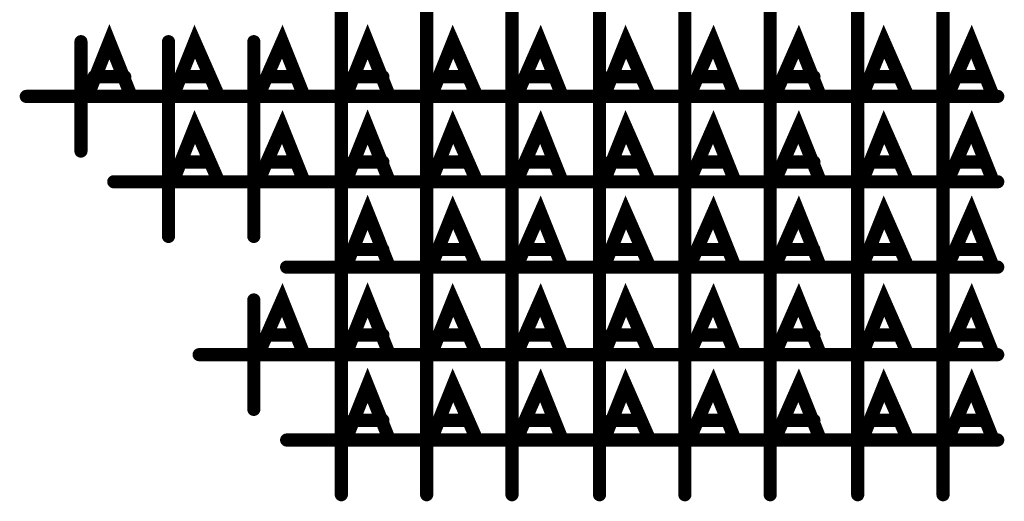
# Model space of a CAD drawing. Extents: x 28 to 61, y 24.9 to 46.
# Tile 16 of 86: x 36.768 to 37.218, y 31.371 to 31.591. Entities that reach past the tile are written whole.
import ezdxf

# ---------------------------------------------------------------- set-up
doc = ezdxf.new("R2010")
doc.units = 0
doc.layers.add('1', color=2, linetype='CONTINUOUS')

msp = doc.modelspace()

# ---------------------------------------------------------------- linework, layer by layer
at = {"layer": '1', "const_width": 0.006}
for points in [[(36.915, 31.571), (36.915, 31.621)], [(36.954, 31.571), (36.954, 31.621)], [(36.993, 31.571), (36.993, 31.621)], [(37.033, 31.571), (37.033, 31.621)], [(37.072, 31.571), (37.072, 31.621)], [(37.111, 31.571), (37.111, 31.621)], [(37.151, 31.571), (37.151, 31.621)], [(37.19, 31.571), (37.19, 31.621)], [(36.799, 31.556), (36.809, 31.581), (36.819, 31.556)], [(36.838, 31.556), (36.848, 31.581), (36.859, 31.556)], [(36.877, 31.556), (36.888, 31.581), (36.898, 31.556)], [(36.917, 31.556), (36.927, 31.581), (36.937, 31.556)], [(36.956, 31.556), (36.966, 31.581), (36.977, 31.556)], [(36.995, 31.556), (37.006, 31.581), (37.016, 31.556)], [(37.035, 31.556), (37.045, 31.581), (37.056, 31.556)], [(37.074, 31.556), (37.085, 31.581), (37.095, 31.556)], [(37.113, 31.556), (37.124, 31.581), (37.134, 31.556)], [(37.153, 31.556), (37.163, 31.581), (37.174, 31.556)], [(37.192, 31.556), (37.203, 31.581), (37.213, 31.556)], [(36.796, 31.531), (36.796, 31.581)], [(36.836, 31.531), (36.836, 31.581)], [(36.875, 31.531), (36.875, 31.581)], [(36.915, 31.531), (36.915, 31.581)], [(36.954, 31.531), (36.954, 31.581)], [(36.993, 31.531), (36.993, 31.581)], [(37.033, 31.531), (37.033, 31.581)], [(37.072, 31.531), (37.072, 31.581)], [(37.111, 31.531), (37.111, 31.581)], [(37.151, 31.531), (37.151, 31.581)], [(37.19, 31.531), (37.19, 31.581)], [(36.816, 31.565), (36.802, 31.565)], [(36.855, 31.565), (36.842, 31.565)], [(36.894, 31.565), (36.881, 31.565)], [(36.934, 31.565), (36.92, 31.565)], [(36.973, 31.565), (36.96, 31.565)], [(37.012, 31.565), (36.999, 31.565)], [(37.052, 31.565), (37.038, 31.565)], [(37.091, 31.565), (37.078, 31.565)], [(37.131, 31.565), (37.117, 31.565)], [(37.17, 31.565), (37.157, 31.565)], [(37.209, 31.565), (37.196, 31.565)], [(36.771, 31.556), (36.821, 31.556)], [(36.811, 31.556), (36.861, 31.556)], [(36.85, 31.556), (36.9, 31.556)], [(36.89, 31.556), (36.94, 31.556)], [(36.929, 31.556), (36.979, 31.556)], [(36.968, 31.556), (37.018, 31.556)], [(37.008, 31.556), (37.058, 31.556)], [(37.047, 31.556), (37.097, 31.556)], [(37.086, 31.556), (37.136, 31.556)], [(37.126, 31.556), (37.176, 31.556)], [(37.165, 31.556), (37.215, 31.556)], [(36.838, 31.517), (36.848, 31.542), (36.859, 31.517)], [(36.877, 31.517), (36.888, 31.542), (36.898, 31.517)], [(36.917, 31.517), (36.927, 31.542), (36.937, 31.517)], [(36.956, 31.517), (36.966, 31.542), (36.977, 31.517)], [(36.995, 31.517), (37.006, 31.542), (37.016, 31.517)], [(37.035, 31.517), (37.045, 31.542), (37.056, 31.517)], [(37.074, 31.517), (37.085, 31.542), (37.095, 31.517)], [(37.113, 31.517), (37.124, 31.542), (37.134, 31.517)], [(37.153, 31.517), (37.163, 31.542), (37.174, 31.517)], [(37.192, 31.517), (37.203, 31.542), (37.213, 31.517)], [(36.836, 31.492), (36.836, 31.542)], [(36.875, 31.492), (36.875, 31.542)], [(36.915, 31.492), (36.915, 31.542)], [(36.954, 31.492), (36.954, 31.542)], [(36.993, 31.492), (36.993, 31.542)], [(37.033, 31.492), (37.033, 31.542)], [(37.072, 31.492), (37.072, 31.542)], [(37.111, 31.492), (37.111, 31.542)], [(37.151, 31.492), (37.151, 31.542)], [(37.19, 31.492), (37.19, 31.542)], [(36.855, 31.526), (36.842, 31.526)], [(36.894, 31.526), (36.881, 31.526)], [(36.934, 31.526), (36.92, 31.526)], [(36.973, 31.526), (36.96, 31.526)], [(37.012, 31.526), (36.999, 31.526)], [(37.052, 31.526), (37.038, 31.526)], [(37.091, 31.526), (37.078, 31.526)], [(37.131, 31.526), (37.117, 31.526)], [(37.17, 31.526), (37.157, 31.526)], [(37.209, 31.526), (37.196, 31.526)], [(36.811, 31.517), (36.861, 31.517)], [(36.85, 31.517), (36.9, 31.517)], [(36.89, 31.517), (36.94, 31.517)], [(36.929, 31.517), (36.979, 31.517)], [(36.968, 31.517), (37.018, 31.517)], [(37.008, 31.517), (37.058, 31.517)], [(37.047, 31.517), (37.097, 31.517)], [(37.086, 31.517), (37.136, 31.517)], [(37.126, 31.517), (37.176, 31.517)], [(37.165, 31.517), (37.215, 31.517)], [(36.917, 31.478), (36.927, 31.503), (36.937, 31.478)], [(36.956, 31.478), (36.966, 31.503), (36.977, 31.478)], [(36.995, 31.478), (37.006, 31.503), (37.016, 31.478)], [(37.035, 31.478), (37.045, 31.503), (37.056, 31.478)], [(37.074, 31.478), (37.085, 31.503), (37.095, 31.478)], [(37.113, 31.478), (37.124, 31.503), (37.134, 31.478)], [(37.153, 31.478), (37.163, 31.503), (37.174, 31.478)], [(37.192, 31.478), (37.203, 31.503), (37.213, 31.478)], [(36.915, 31.453), (36.915, 31.503)], [(36.954, 31.453), (36.954, 31.503)], [(36.993, 31.453), (36.993, 31.503)], [(37.033, 31.453), (37.033, 31.503)], [(37.072, 31.453), (37.072, 31.503)], [(37.111, 31.453), (37.111, 31.503)], [(37.151, 31.453), (37.151, 31.503)], [(37.19, 31.453), (37.19, 31.503)], [(36.934, 31.486), (36.92, 31.486)], [(36.973, 31.486), (36.96, 31.486)], [(37.012, 31.486), (36.999, 31.486)], [(37.052, 31.486), (37.038, 31.486)], [(37.091, 31.486), (37.078, 31.486)], [(37.131, 31.486), (37.117, 31.486)], [(37.17, 31.486), (37.157, 31.486)], [(37.209, 31.486), (37.196, 31.486)], [(36.89, 31.478), (36.94, 31.478)], [(36.929, 31.478), (36.979, 31.478)], [(36.968, 31.478), (37.018, 31.478)], [(37.008, 31.478), (37.058, 31.478)], [(37.047, 31.478), (37.097, 31.478)], [(37.086, 31.478), (37.136, 31.478)], [(37.126, 31.478), (37.176, 31.478)], [(37.165, 31.478), (37.215, 31.478)], [(36.877, 31.438), (36.888, 31.463), (36.898, 31.438)], [(36.917, 31.438), (36.927, 31.463), (36.937, 31.438)], [(36.956, 31.438), (36.966, 31.463), (36.977, 31.438)], [(36.995, 31.438), (37.006, 31.463), (37.016, 31.438)], [(37.035, 31.438), (37.045, 31.463), (37.056, 31.438)], [(37.074, 31.438), (37.085, 31.463), (37.095, 31.438)], [(37.113, 31.438), (37.124, 31.463), (37.134, 31.438)], [(37.153, 31.438), (37.163, 31.463), (37.174, 31.438)], [(37.192, 31.438), (37.203, 31.463), (37.213, 31.438)], [(36.875, 31.413), (36.875, 31.463)], [(36.915, 31.413), (36.915, 31.463)], [(36.954, 31.413), (36.954, 31.463)], [(36.993, 31.413), (36.993, 31.463)], [(37.033, 31.413), (37.033, 31.463)], [(37.072, 31.413), (37.072, 31.463)], [(37.111, 31.413), (37.111, 31.463)], [(37.151, 31.413), (37.151, 31.463)], [(37.19, 31.413), (37.19, 31.463)], [(36.894, 31.447), (36.881, 31.447)], [(36.934, 31.447), (36.92, 31.447)], [(36.973, 31.447), (36.96, 31.447)], [(37.012, 31.447), (36.999, 31.447)], [(37.052, 31.447), (37.038, 31.447)], [(37.091, 31.447), (37.078, 31.447)], [(37.131, 31.447), (37.117, 31.447)], [(37.17, 31.447), (37.157, 31.447)], [(37.209, 31.447), (37.196, 31.447)], [(36.85, 31.438), (36.9, 31.438)], [(36.89, 31.438), (36.94, 31.438)], [(36.929, 31.438), (36.979, 31.438)], [(36.968, 31.438), (37.018, 31.438)], [(37.008, 31.438), (37.058, 31.438)], [(37.047, 31.438), (37.097, 31.438)], [(37.086, 31.438), (37.136, 31.438)], [(37.126, 31.438), (37.176, 31.438)], [(37.165, 31.438), (37.215, 31.438)], [(36.917, 31.399), (36.927, 31.424), (36.937, 31.399)], [(36.956, 31.399), (36.966, 31.424), (36.977, 31.399)], [(36.995, 31.399), (37.006, 31.424), (37.016, 31.399)], [(37.035, 31.399), (37.045, 31.424), (37.056, 31.399)], [(37.074, 31.399), (37.085, 31.424), (37.095, 31.399)], [(37.113, 31.399), (37.124, 31.424), (37.134, 31.399)], [(37.153, 31.399), (37.163, 31.424), (37.174, 31.399)], [(37.192, 31.399), (37.203, 31.424), (37.213, 31.399)], [(36.915, 31.374), (36.915, 31.424)], [(36.954, 31.374), (36.954, 31.424)], [(36.993, 31.374), (36.993, 31.424)], [(37.033, 31.374), (37.033, 31.424)], [(37.072, 31.374), (37.072, 31.424)], [(37.111, 31.374), (37.111, 31.424)], [(37.151, 31.374), (37.151, 31.424)], [(37.19, 31.374), (37.19, 31.424)], [(36.934, 31.408), (36.92, 31.408)], [(36.973, 31.408), (36.96, 31.408)], [(37.012, 31.408), (36.999, 31.408)], [(37.052, 31.408), (37.038, 31.408)], [(37.091, 31.408), (37.078, 31.408)], [(37.131, 31.408), (37.117, 31.408)], [(37.17, 31.408), (37.157, 31.408)], [(37.209, 31.408), (37.196, 31.408)], [(36.89, 31.399), (36.94, 31.399)], [(36.929, 31.399), (36.979, 31.399)], [(36.968, 31.399), (37.018, 31.399)], [(37.008, 31.399), (37.058, 31.399)], [(37.047, 31.399), (37.097, 31.399)], [(37.086, 31.399), (37.136, 31.399)], [(37.126, 31.399), (37.176, 31.399)], [(37.165, 31.399), (37.215, 31.399)]]:
    msp.add_lwpolyline(points, dxfattribs=at)
at = {"layer": '1', "const_width": 0.003}
for points in [[(36.7975, 31.581, 1), (36.7945, 31.581, 1)], [(36.8375, 31.581, 1), (36.8345, 31.581, 1)], [(36.8765, 31.581, 1), (36.8735, 31.581, 1)], [(36.9165, 31.581, 1), (36.9135, 31.581, 1)], [(36.9555, 31.581, 1), (36.9525, 31.581, 1)], [(36.9945, 31.581, 1), (36.9915, 31.581, 1)], [(37.0345, 31.581, 1), (37.0315, 31.581, 1)], [(37.0735, 31.581, 1), (37.0705, 31.581, 1)], [(37.1125, 31.581, 1), (37.1095, 31.581, 1)], [(37.1525, 31.581, 1), (37.1495, 31.581, 1)], [(37.1915, 31.581, 1), (37.1885, 31.581, 1)], [(36.9165, 31.571, 1), (36.9135, 31.571, 1)], [(36.9555, 31.571, 1), (36.9525, 31.571, 1)], [(36.9945, 31.571, 1), (36.9915, 31.571, 1)], [(37.0345, 31.571, 1), (37.0315, 31.571, 1)], [(37.0735, 31.571, 1), (37.0705, 31.571, 1)], [(37.1125, 31.571, 1), (37.1095, 31.571, 1)], [(37.1525, 31.571, 1), (37.1495, 31.571, 1)], [(37.1915, 31.571, 1), (37.1885, 31.571, 1)], [(36.8035, 31.565, 1), (36.8005, 31.565, 1)], [(36.8175, 31.565, 1), (36.8145, 31.565, 1)], [(36.8435, 31.565, 1), (36.8405, 31.565, 1)], [(36.8565, 31.565, 1), (36.8535, 31.565, 1)], [(36.8825, 31.565, 1), (36.8795, 31.565, 1)], [(36.8955, 31.565, 1), (36.8925, 31.565, 1)], [(36.9215, 31.565, 1), (36.9185, 31.565, 1)], [(36.9355, 31.565, 1), (36.9325, 31.565, 1)], [(36.9615, 31.565, 1), (36.9585, 31.565, 1)], [(36.9745, 31.565, 1), (36.9715, 31.565, 1)], [(37.0005, 31.565, 1), (36.9975, 31.565, 1)], [(37.0135, 31.565, 1), (37.0105, 31.565, 1)], [(37.0395, 31.565, 1), (37.0365, 31.565, 1)], [(37.0535, 31.565, 1), (37.0505, 31.565, 1)], [(37.0795, 31.565, 1), (37.0765, 31.565, 1)], [(37.0925, 31.565, 1), (37.0895, 31.565, 1)], [(37.1185, 31.565, 1), (37.1155, 31.565, 1)], [(37.1325, 31.565, 1), (37.1295, 31.565, 1)], [(37.1585, 31.565, 1), (37.1555, 31.565, 1)], [(37.1715, 31.565, 1), (37.1685, 31.565, 1)], [(37.1975, 31.565, 1), (37.1945, 31.565, 1)], [(37.2105, 31.565, 1), (37.2075, 31.565, 1)], [(36.7725, 31.556, 1), (36.7695, 31.556, 1)], [(36.8005, 31.556, 1), (36.7975, 31.556, 1)], [(36.8125, 31.556, 1), (36.8095, 31.556, 1)], [(36.8205, 31.556, 1), (36.8175, 31.556, 1)], [(36.8225, 31.556, 1), (36.8195, 31.556, 1)], [(36.8395, 31.556, 1), (36.8365, 31.556, 1)], [(36.8515, 31.556, 1), (36.8485, 31.556, 1)], [(36.8605, 31.556, 1), (36.8575, 31.556, 1)], [(36.8625, 31.556, 1), (36.8595, 31.556, 1)], [(36.8785, 31.556, 1), (36.8755, 31.556, 1)], [(36.8915, 31.556, 1), (36.8885, 31.556, 1)], [(36.8995, 31.556, 1), (36.8965, 31.556, 1)], [(36.9015, 31.556, 1), (36.8985, 31.556, 1)], [(36.9185, 31.556, 1), (36.9155, 31.556, 1)], [(36.9305, 31.556, 1), (36.9275, 31.556, 1)], [(36.9385, 31.556, 1), (36.9355, 31.556, 1)], [(36.9415, 31.556, 1), (36.9385, 31.556, 1)], [(36.9575, 31.556, 1), (36.9545, 31.556, 1)], [(36.9695, 31.556, 1), (36.9665, 31.556, 1)], [(36.9785, 31.556, 1), (36.9755, 31.556, 1)], [(36.9805, 31.556, 1), (36.9775, 31.556, 1)], [(36.9965, 31.556, 1), (36.9935, 31.556, 1)], [(37.0095, 31.556, 1), (37.0065, 31.556, 1)], [(37.0175, 31.556, 1), (37.0145, 31.556, 1)], [(37.0195, 31.556, 1), (37.0165, 31.556, 1)], [(37.0365, 31.556, 1), (37.0335, 31.556, 1)], [(37.0485, 31.556, 1), (37.0455, 31.556, 1)], [(37.0575, 31.556, 1), (37.0545, 31.556, 1)], [(37.0595, 31.556, 1), (37.0565, 31.556, 1)], [(37.0755, 31.556, 1), (37.0725, 31.556, 1)], [(37.0875, 31.556, 1), (37.0845, 31.556, 1)], [(37.0965, 31.556, 1), (37.0935, 31.556, 1)], [(37.0985, 31.556, 1), (37.0955, 31.556, 1)], [(37.1145, 31.556, 1), (37.1115, 31.556, 1)], [(37.1275, 31.556, 1), (37.1245, 31.556, 1)], [(37.1355, 31.556, 1), (37.1325, 31.556, 1)], [(37.1375, 31.556, 1), (37.1345, 31.556, 1)], [(37.1545, 31.556, 1), (37.1515, 31.556, 1)], [(37.1665, 31.556, 1), (37.1635, 31.556, 1)], [(37.1755, 31.556, 1), (37.1725, 31.556, 1)], [(37.1775, 31.556, 1), (37.1745, 31.556, 1)], [(37.1935, 31.556, 1), (37.1905, 31.556, 1)], [(37.2145, 31.556, 1), (37.2115, 31.556, 1)], [(37.2165, 31.556, 1), (37.2135, 31.556, 1)], [(36.8375, 31.542, 1), (36.8345, 31.542, 1)], [(36.8765, 31.542, 1), (36.8735, 31.542, 1)], [(36.9165, 31.542, 1), (36.9135, 31.542, 1)], [(36.9555, 31.542, 1), (36.9525, 31.542, 1)], [(36.9945, 31.542, 1), (36.9915, 31.542, 1)], [(37.0345, 31.542, 1), (37.0315, 31.542, 1)], [(37.0735, 31.542, 1), (37.0705, 31.542, 1)], [(37.1125, 31.542, 1), (37.1095, 31.542, 1)], [(37.1525, 31.542, 1), (37.1495, 31.542, 1)], [(37.1915, 31.542, 1), (37.1885, 31.542, 1)], [(36.7975, 31.531, 1), (36.7945, 31.531, 1)], [(36.8375, 31.531, 1), (36.8345, 31.531, 1)], [(36.8765, 31.531, 1), (36.8735, 31.531, 1)], [(36.9165, 31.531, 1), (36.9135, 31.531, 1)], [(36.9555, 31.531, 1), (36.9525, 31.531, 1)], [(36.9945, 31.531, 1), (36.9915, 31.531, 1)], [(37.0345, 31.531, 1), (37.0315, 31.531, 1)], [(37.0735, 31.531, 1), (37.0705, 31.531, 1)], [(37.1125, 31.531, 1), (37.1095, 31.531, 1)], [(37.1525, 31.531, 1), (37.1495, 31.531, 1)], [(37.1915, 31.531, 1), (37.1885, 31.531, 1)], [(36.8435, 31.526, 1), (36.8405, 31.526, 1)], [(36.8565, 31.526, 1), (36.8535, 31.526, 1)], [(36.8825, 31.526, 1), (36.8795, 31.526, 1)], [(36.8955, 31.526, 1), (36.8925, 31.526, 1)], [(36.9215, 31.526, 1), (36.9185, 31.526, 1)], [(36.9355, 31.526, 1), (36.9325, 31.526, 1)], [(36.9615, 31.526, 1), (36.9585, 31.526, 1)], [(36.9745, 31.526, 1), (36.9715, 31.526, 1)], [(37.0005, 31.526, 1), (36.9975, 31.526, 1)], [(37.0135, 31.526, 1), (37.0105, 31.526, 1)], [(37.0395, 31.526, 1), (37.0365, 31.526, 1)], [(37.0535, 31.526, 1), (37.0505, 31.526, 1)], [(37.0795, 31.526, 1), (37.0765, 31.526, 1)], [(37.0925, 31.526, 1), (37.0895, 31.526, 1)], [(37.1185, 31.526, 1), (37.1155, 31.526, 1)], [(37.1325, 31.526, 1), (37.1295, 31.526, 1)], [(37.1585, 31.526, 1), (37.1555, 31.526, 1)], [(37.1715, 31.526, 1), (37.1685, 31.526, 1)], [(37.1975, 31.526, 1), (37.1945, 31.526, 1)], [(37.2105, 31.526, 1), (37.2075, 31.526, 1)], [(36.8125, 31.517, 1), (36.8095, 31.517, 1)], [(36.8395, 31.517, 1), (36.8365, 31.517, 1)], [(36.8515, 31.517, 1), (36.8485, 31.517, 1)], [(36.8605, 31.517, 1), (36.8575, 31.517, 1)], [(36.8625, 31.517, 1), (36.8595, 31.517, 1)], [(36.8785, 31.517, 1), (36.8755, 31.517, 1)], [(36.8915, 31.517, 1), (36.8885, 31.517, 1)], [(36.8995, 31.517, 1), (36.8965, 31.517, 1)], [(36.9015, 31.517, 1), (36.8985, 31.517, 1)], [(36.9185, 31.517, 1), (36.9155, 31.517, 1)], [(36.9305, 31.517, 1), (36.9275, 31.517, 1)], [(36.9385, 31.517, 1), (36.9355, 31.517, 1)], [(36.9415, 31.517, 1), (36.9385, 31.517, 1)], [(36.9575, 31.517, 1), (36.9545, 31.517, 1)], [(36.9695, 31.517, 1), (36.9665, 31.517, 1)], [(36.9785, 31.517, 1), (36.9755, 31.517, 1)], [(36.9805, 31.517, 1), (36.9775, 31.517, 1)], [(36.9965, 31.517, 1), (36.9935, 31.517, 1)], [(37.0095, 31.517, 1), (37.0065, 31.517, 1)], [(37.0175, 31.517, 1), (37.0145, 31.517, 1)], [(37.0195, 31.517, 1), (37.0165, 31.517, 1)], [(37.0365, 31.517, 1), (37.0335, 31.517, 1)], [(37.0485, 31.517, 1), (37.0455, 31.517, 1)], [(37.0575, 31.517, 1), (37.0545, 31.517, 1)], [(37.0595, 31.517, 1), (37.0565, 31.517, 1)], [(37.0755, 31.517, 1), (37.0725, 31.517, 1)], [(37.0875, 31.517, 1), (37.0845, 31.517, 1)], [(37.0965, 31.517, 1), (37.0935, 31.517, 1)], [(37.0985, 31.517, 1), (37.0955, 31.517, 1)], [(37.1145, 31.517, 1), (37.1115, 31.517, 1)], [(37.1275, 31.517, 1), (37.1245, 31.517, 1)], [(37.1355, 31.517, 1), (37.1325, 31.517, 1)], [(37.1375, 31.517, 1), (37.1345, 31.517, 1)], [(37.1545, 31.517, 1), (37.1515, 31.517, 1)], [(37.1665, 31.517, 1), (37.1635, 31.517, 1)], [(37.1755, 31.517, 1), (37.1725, 31.517, 1)], [(37.1775, 31.517, 1), (37.1745, 31.517, 1)], [(37.1935, 31.517, 1), (37.1905, 31.517, 1)], [(37.2145, 31.517, 1), (37.2115, 31.517, 1)], [(37.2165, 31.517, 1), (37.2135, 31.517, 1)], [(36.9165, 31.503, 1), (36.9135, 31.503, 1)], [(36.9555, 31.503, 1), (36.9525, 31.503, 1)], [(36.9945, 31.503, 1), (36.9915, 31.503, 1)], [(37.0345, 31.503, 1), (37.0315, 31.503, 1)], [(37.0735, 31.503, 1), (37.0705, 31.503, 1)], [(37.1125, 31.503, 1), (37.1095, 31.503, 1)], [(37.1525, 31.503, 1), (37.1495, 31.503, 1)], [(37.1915, 31.503, 1), (37.1885, 31.503, 1)], [(36.8375, 31.492, 1), (36.8345, 31.492, 1)], [(36.8765, 31.492, 1), (36.8735, 31.492, 1)], [(36.9165, 31.492, 1), (36.9135, 31.492, 1)], [(36.9555, 31.492, 1), (36.9525, 31.492, 1)], [(36.9945, 31.492, 1), (36.9915, 31.492, 1)], [(37.0345, 31.492, 1), (37.0315, 31.492, 1)], [(37.0735, 31.492, 1), (37.0705, 31.492, 1)], [(37.1125, 31.492, 1), (37.1095, 31.492, 1)], [(37.1525, 31.492, 1), (37.1495, 31.492, 1)], [(37.1915, 31.492, 1), (37.1885, 31.492, 1)], [(36.9215, 31.486, 1), (36.9185, 31.486, 1)], [(36.9355, 31.486, 1), (36.9325, 31.486, 1)], [(36.9615, 31.486, 1), (36.9585, 31.486, 1)], [(36.9745, 31.486, 1), (36.9715, 31.486, 1)], [(37.0005, 31.486, 1), (36.9975, 31.486, 1)], [(37.0135, 31.486, 1), (37.0105, 31.486, 1)], [(37.0395, 31.486, 1), (37.0365, 31.486, 1)], [(37.0535, 31.486, 1), (37.0505, 31.486, 1)], [(37.0795, 31.486, 1), (37.0765, 31.486, 1)], [(37.0925, 31.486, 1), (37.0895, 31.486, 1)], [(37.1185, 31.486, 1), (37.1155, 31.486, 1)], [(37.1325, 31.486, 1), (37.1295, 31.486, 1)], [(37.1585, 31.486, 1), (37.1555, 31.486, 1)], [(37.1715, 31.486, 1), (37.1685, 31.486, 1)], [(37.1975, 31.486, 1), (37.1945, 31.486, 1)], [(37.2105, 31.486, 1), (37.2075, 31.486, 1)], [(36.8915, 31.478, 1), (36.8885, 31.478, 1)], [(36.9185, 31.478, 1), (36.9155, 31.478, 1)], [(36.9305, 31.478, 1), (36.9275, 31.478, 1)], [(36.9385, 31.478, 1), (36.9355, 31.478, 1)], [(36.9415, 31.478, 1), (36.9385, 31.478, 1)], [(36.9575, 31.478, 1), (36.9545, 31.478, 1)], [(36.9695, 31.478, 1), (36.9665, 31.478, 1)], [(36.9785, 31.478, 1), (36.9755, 31.478, 1)], [(36.9805, 31.478, 1), (36.9775, 31.478, 1)], [(36.9965, 31.478, 1), (36.9935, 31.478, 1)], [(37.0095, 31.478, 1), (37.0065, 31.478, 1)], [(37.0175, 31.478, 1), (37.0145, 31.478, 1)], [(37.0195, 31.478, 1), (37.0165, 31.478, 1)], [(37.0365, 31.478, 1), (37.0335, 31.478, 1)], [(37.0485, 31.478, 1), (37.0455, 31.478, 1)], [(37.0575, 31.478, 1), (37.0545, 31.478, 1)], [(37.0595, 31.478, 1), (37.0565, 31.478, 1)], [(37.0755, 31.478, 1), (37.0725, 31.478, 1)], [(37.0875, 31.478, 1), (37.0845, 31.478, 1)], [(37.0965, 31.478, 1), (37.0935, 31.478, 1)], [(37.0985, 31.478, 1), (37.0955, 31.478, 1)], [(37.1145, 31.478, 1), (37.1115, 31.478, 1)], [(37.1275, 31.478, 1), (37.1245, 31.478, 1)], [(37.1355, 31.478, 1), (37.1325, 31.478, 1)], [(37.1375, 31.478, 1), (37.1345, 31.478, 1)], [(37.1545, 31.478, 1), (37.1515, 31.478, 1)], [(37.1665, 31.478, 1), (37.1635, 31.478, 1)], [(37.1755, 31.478, 1), (37.1725, 31.478, 1)], [(37.1775, 31.478, 1), (37.1745, 31.478, 1)], [(37.1935, 31.478, 1), (37.1905, 31.478, 1)], [(37.2145, 31.478, 1), (37.2115, 31.478, 1)], [(37.2165, 31.478, 1), (37.2135, 31.478, 1)], [(36.8765, 31.463, 1), (36.8735, 31.463, 1)], [(36.9165, 31.463, 1), (36.9135, 31.463, 1)], [(36.9555, 31.463, 1), (36.9525, 31.463, 1)], [(36.9945, 31.463, 1), (36.9915, 31.463, 1)], [(37.0345, 31.463, 1), (37.0315, 31.463, 1)], [(37.0735, 31.463, 1), (37.0705, 31.463, 1)], [(37.1125, 31.463, 1), (37.1095, 31.463, 1)], [(37.1525, 31.463, 1), (37.1495, 31.463, 1)], [(37.1915, 31.463, 1), (37.1885, 31.463, 1)], [(36.9165, 31.453, 1), (36.9135, 31.453, 1)], [(36.9555, 31.453, 1), (36.9525, 31.453, 1)], [(36.9945, 31.453, 1), (36.9915, 31.453, 1)], [(37.0345, 31.453, 1), (37.0315, 31.453, 1)], [(37.0735, 31.453, 1), (37.0705, 31.453, 1)], [(37.1125, 31.453, 1), (37.1095, 31.453, 1)], [(37.1525, 31.453, 1), (37.1495, 31.453, 1)], [(37.1915, 31.453, 1), (37.1885, 31.453, 1)], [(36.8825, 31.447, 1), (36.8795, 31.447, 1)], [(36.8955, 31.447, 1), (36.8925, 31.447, 1)], [(36.9215, 31.447, 1), (36.9185, 31.447, 1)], [(36.9355, 31.447, 1), (36.9325, 31.447, 1)], [(36.9615, 31.447, 1), (36.9585, 31.447, 1)], [(36.9745, 31.447, 1), (36.9715, 31.447, 1)], [(37.0005, 31.447, 1), (36.9975, 31.447, 1)], [(37.0135, 31.447, 1), (37.0105, 31.447, 1)], [(37.0395, 31.447, 1), (37.0365, 31.447, 1)], [(37.0535, 31.447, 1), (37.0505, 31.447, 1)], [(37.0795, 31.447, 1), (37.0765, 31.447, 1)], [(37.0925, 31.447, 1), (37.0895, 31.447, 1)], [(37.1185, 31.447, 1), (37.1155, 31.447, 1)], [(37.1325, 31.447, 1), (37.1295, 31.447, 1)], [(37.1585, 31.447, 1), (37.1555, 31.447, 1)], [(37.1715, 31.447, 1), (37.1685, 31.447, 1)], [(37.1975, 31.447, 1), (37.1945, 31.447, 1)], [(37.2105, 31.447, 1), (37.2075, 31.447, 1)], [(36.8515, 31.438, 1), (36.8485, 31.438, 1)], [(36.8785, 31.438, 1), (36.8755, 31.438, 1)], [(36.8915, 31.438, 1), (36.8885, 31.438, 1)], [(36.8995, 31.438, 1), (36.8965, 31.438, 1)], [(36.9015, 31.438, 1), (36.8985, 31.438, 1)], [(36.9185, 31.438, 1), (36.9155, 31.438, 1)], [(36.9305, 31.438, 1), (36.9275, 31.438, 1)], [(36.9385, 31.438, 1), (36.9355, 31.438, 1)], [(36.9415, 31.438, 1), (36.9385, 31.438, 1)], [(36.9575, 31.438, 1), (36.9545, 31.438, 1)], [(36.9695, 31.438, 1), (36.9665, 31.438, 1)], [(36.9785, 31.438, 1), (36.9755, 31.438, 1)], [(36.9805, 31.438, 1), (36.9775, 31.438, 1)], [(36.9965, 31.438, 1), (36.9935, 31.438, 1)], [(37.0095, 31.438, 1), (37.0065, 31.438, 1)], [(37.0175, 31.438, 1), (37.0145, 31.438, 1)], [(37.0195, 31.438, 1), (37.0165, 31.438, 1)], [(37.0365, 31.438, 1), (37.0335, 31.438, 1)], [(37.0485, 31.438, 1), (37.0455, 31.438, 1)], [(37.0575, 31.438, 1), (37.0545, 31.438, 1)], [(37.0595, 31.438, 1), (37.0565, 31.438, 1)], [(37.0755, 31.438, 1), (37.0725, 31.438, 1)], [(37.0875, 31.438, 1), (37.0845, 31.438, 1)], [(37.0965, 31.438, 1), (37.0935, 31.438, 1)], [(37.0985, 31.438, 1), (37.0955, 31.438, 1)], [(37.1145, 31.438, 1), (37.1115, 31.438, 1)], [(37.1275, 31.438, 1), (37.1245, 31.438, 1)], [(37.1355, 31.438, 1), (37.1325, 31.438, 1)], [(37.1375, 31.438, 1), (37.1345, 31.438, 1)], [(37.1545, 31.438, 1), (37.1515, 31.438, 1)], [(37.1665, 31.438, 1), (37.1635, 31.438, 1)], [(37.1755, 31.438, 1), (37.1725, 31.438, 1)], [(37.1775, 31.438, 1), (37.1745, 31.438, 1)], [(37.1935, 31.438, 1), (37.1905, 31.438, 1)], [(37.2145, 31.438, 1), (37.2115, 31.438, 1)], [(37.2165, 31.438, 1), (37.2135, 31.438, 1)], [(36.9165, 31.424, 1), (36.9135, 31.424, 1)], [(36.9555, 31.424, 1), (36.9525, 31.424, 1)], [(36.9945, 31.424, 1), (36.9915, 31.424, 1)], [(37.0345, 31.424, 1), (37.0315, 31.424, 1)], [(37.0735, 31.424, 1), (37.0705, 31.424, 1)], [(37.1125, 31.424, 1), (37.1095, 31.424, 1)], [(37.1525, 31.424, 1), (37.1495, 31.424, 1)], [(37.1915, 31.424, 1), (37.1885, 31.424, 1)], [(36.8765, 31.413, 1), (36.8735, 31.413, 1)], [(36.9165, 31.413, 1), (36.9135, 31.413, 1)], [(36.9555, 31.413, 1), (36.9525, 31.413, 1)], [(36.9945, 31.413, 1), (36.9915, 31.413, 1)], [(37.0345, 31.413, 1), (37.0315, 31.413, 1)], [(37.0735, 31.413, 1), (37.0705, 31.413, 1)], [(37.1125, 31.413, 1), (37.1095, 31.413, 1)], [(37.1525, 31.413, 1), (37.1495, 31.413, 1)], [(37.1915, 31.413, 1), (37.1885, 31.413, 1)], [(36.9215, 31.408, 1), (36.9185, 31.408, 1)], [(36.9355, 31.408, 1), (36.9325, 31.408, 1)], [(36.9615, 31.408, 1), (36.9585, 31.408, 1)], [(36.9745, 31.408, 1), (36.9715, 31.408, 1)], [(37.0005, 31.408, 1), (36.9975, 31.408, 1)], [(37.0135, 31.408, 1), (37.0105, 31.408, 1)], [(37.0395, 31.408, 1), (37.0365, 31.408, 1)], [(37.0535, 31.408, 1), (37.0505, 31.408, 1)], [(37.0795, 31.408, 1), (37.0765, 31.408, 1)], [(37.0925, 31.408, 1), (37.0895, 31.408, 1)], [(37.1185, 31.408, 1), (37.1155, 31.408, 1)], [(37.1325, 31.408, 1), (37.1295, 31.408, 1)], [(37.1585, 31.408, 1), (37.1555, 31.408, 1)], [(37.1715, 31.408, 1), (37.1685, 31.408, 1)], [(37.1975, 31.408, 1), (37.1945, 31.408, 1)], [(37.2105, 31.408, 1), (37.2075, 31.408, 1)], [(36.8915, 31.399, 1), (36.8885, 31.399, 1)], [(36.9185, 31.399, 1), (36.9155, 31.399, 1)], [(36.9305, 31.399, 1), (36.9275, 31.399, 1)], [(36.9385, 31.399, 1), (36.9355, 31.399, 1)], [(36.9415, 31.399, 1), (36.9385, 31.399, 1)], [(36.9575, 31.399, 1), (36.9545, 31.399, 1)], [(36.9695, 31.399, 1), (36.9665, 31.399, 1)], [(36.9785, 31.399, 1), (36.9755, 31.399, 1)], [(36.9805, 31.399, 1), (36.9775, 31.399, 1)], [(36.9965, 31.399, 1), (36.9935, 31.399, 1)], [(37.0095, 31.399, 1), (37.0065, 31.399, 1)], [(37.0175, 31.399, 1), (37.0145, 31.399, 1)], [(37.0195, 31.399, 1), (37.0165, 31.399, 1)], [(37.0365, 31.399, 1), (37.0335, 31.399, 1)], [(37.0485, 31.399, 1), (37.0455, 31.399, 1)], [(37.0575, 31.399, 1), (37.0545, 31.399, 1)], [(37.0595, 31.399, 1), (37.0565, 31.399, 1)], [(37.0755, 31.399, 1), (37.0725, 31.399, 1)], [(37.0875, 31.399, 1), (37.0845, 31.399, 1)], [(37.0965, 31.399, 1), (37.0935, 31.399, 1)], [(37.0985, 31.399, 1), (37.0955, 31.399, 1)], [(37.1145, 31.399, 1), (37.1115, 31.399, 1)], [(37.1275, 31.399, 1), (37.1245, 31.399, 1)], [(37.1355, 31.399, 1), (37.1325, 31.399, 1)], [(37.1375, 31.399, 1), (37.1345, 31.399, 1)], [(37.1545, 31.399, 1), (37.1515, 31.399, 1)], [(37.1665, 31.399, 1), (37.1635, 31.399, 1)], [(37.1755, 31.399, 1), (37.1725, 31.399, 1)], [(37.1775, 31.399, 1), (37.1745, 31.399, 1)], [(37.1935, 31.399, 1), (37.1905, 31.399, 1)], [(37.2145, 31.399, 1), (37.2115, 31.399, 1)], [(37.2165, 31.399, 1), (37.2135, 31.399, 1)], [(36.9165, 31.374, 1), (36.9135, 31.374, 1)], [(36.9555, 31.374, 1), (36.9525, 31.374, 1)], [(36.9945, 31.374, 1), (36.9915, 31.374, 1)], [(37.0345, 31.374, 1), (37.0315, 31.374, 1)], [(37.0735, 31.374, 1), (37.0705, 31.374, 1)], [(37.1125, 31.374, 1), (37.1095, 31.374, 1)], [(37.1525, 31.374, 1), (37.1495, 31.374, 1)], [(37.1915, 31.374, 1), (37.1885, 31.374, 1)]]:
    msp.add_lwpolyline(points, format="xyb", close=True, dxfattribs=at)

doc.saveas('drawing.dxf')
